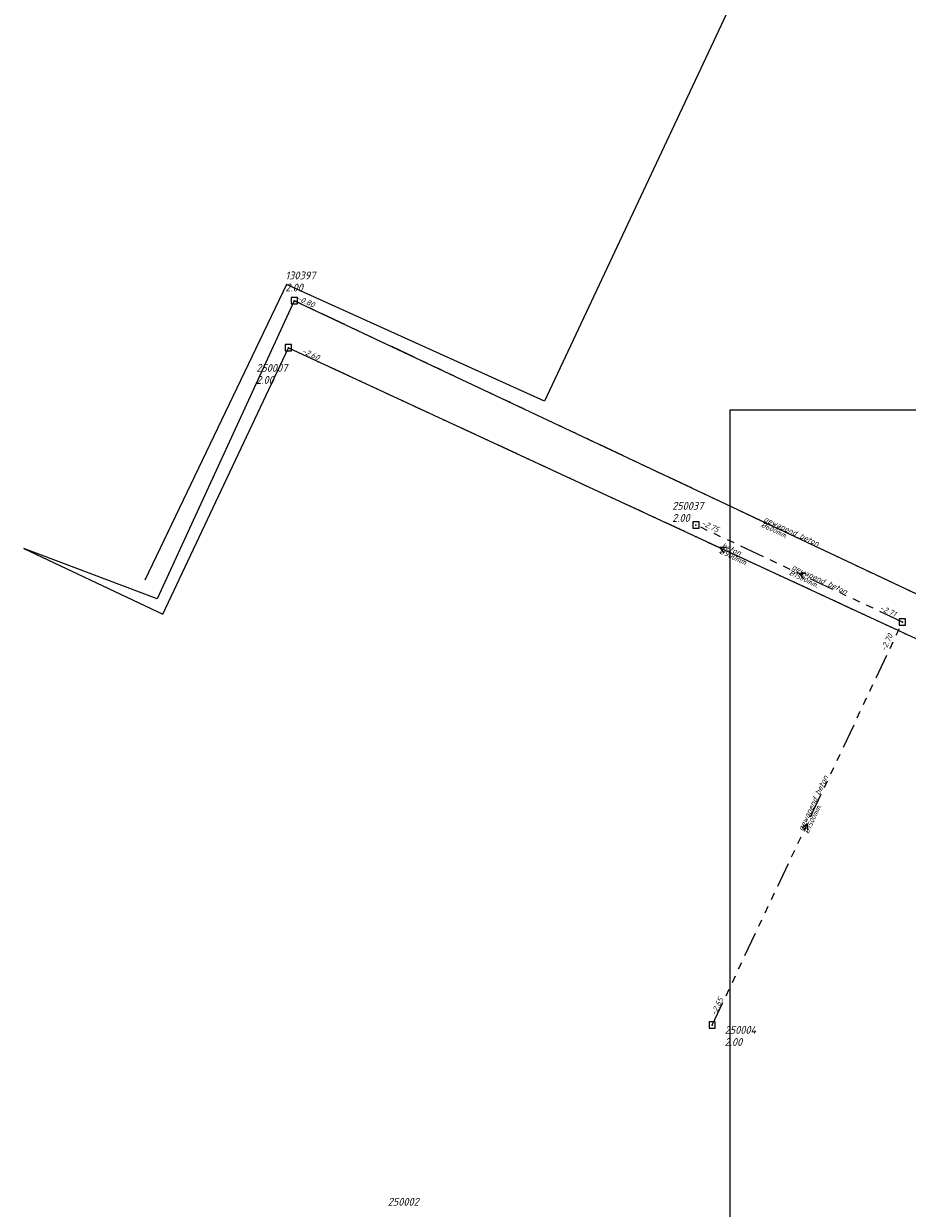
# Model space of a CAD drawing. Header units: metres. Extents: x 152202 to 157341, y 461610 to 468701.
# Tile 71 of 238: x 152327 to 152539, y 464826 to 465111. Entities that reach past the tile are written whole.
import ezdxf
from ezdxf.lldxf.tags import DXFTag

# ---------------------------------------------------------------- set-up
doc = ezdxf.new("R2010")
doc.units = ezdxf.units.M
doc.header["$PDMODE"] = 64
doc.header["$PDSIZE"] = 1.5
doc.linetypes.add('RI-GWA', pattern=[18.45, 6, -1.8, 1.75, -1.8, 1.75, -1.8, 1.75, -1.8])
doc.linetypes.add('RI-VWA', pattern=[11, 5, -3, 0, -3])
doc.layers.get('0').update_dxf_attribs({"linetype": 'CONTINUOUS'})
doc.layers.get('DEFPOINTS').update_dxf_attribs({"linetype": 'CONTINUOUS'})
for name, color, linetype, lineweight in [('B-OI-RI-GWA-MATERIAAL-T18', 10, 'CONTINUOUS', 18), ('B-OI-RI-GWA-PUTDEKSELHOOGTE-T25', 10, 'CONTINUOUS', 25), ('B-OI-RI-GWA_BOB-T18', 10, 'CONTINUOUS', 18), ('B-OI-RI-GWA_DIAMETER-T18', 10, 'CONTINUOUS', 18), ('B-OI-RI-GWA_PUTNUMMER-T18', 10, 'CONTINUOUS', 18), ('B-OI-RI-GWA_RIOOLPUT-S', 10, 'CONTINUOUS', 25), ('B-OI-RI-GWA_TRANSPORTLEIDING-G', 10, 'RI-GWA', 18), ('B-OI-RI-PERSLEIDING-G', 210, 'RI-PERS', 18), ('B-OI-RI-STROOMRICHTING-S', 252, 'CONTINUOUS', 25), ('B-OI-RI-VWA-BOB-T18', 34, 'CONTINUOUS', 18), ('B-OI-RI-VWA-DIAMETER-T18', 34, 'CONTINUOUS', 18), ('B-OI-RI-VWA-MATERIAAL-T18', 34, 'CONTINUOUS', 18), ('B-OI-RI-VWA_PUTDEKSELHOOGTE-T25', 34, 'CONTINUOUS', 25), ('B-OI-RI-VWA_PUTNUMMER-T25', 34, 'CONTINUOUS', 25), ('B-OI-RI-VWA_RIOOLPUT-S', 34, 'CONTINUOUS', 25), ('B-OI-RI-VWA_TRANSPORTLEIDING-G', 34, 'RI-VWA', 18)]:
    doc.layers.add(name, color=color, linetype=linetype, lineweight=lineweight)
doc.styles.add('NLCS-ISO-M500-T18_CURSIEF', font='NLCS-ISO.ttf', dxfattribs={"oblique": 15, "height": 0.9})
doc.styles.add('NLCS-ISO-M750-T18_CURSIEF', font='NLCS-ISO.ttf', dxfattribs={"oblique": 15, "height": 1.35})
doc.styles.add('NLCS-ISO-M750-T25_CURSIEF', font='NLCS-ISO.ttf', dxfattribs={"oblique": 15, "height": 1.875})
tags = doc.linetypes.add('RI-PERS', pattern='A,7,-2,["P",Standard,S=1.8,R=0,X=-0.5,Y=-0.9],-2,7,-2,[102,NLCS.SHX,S=1,R=180,X=0,Y=0],-2', length=22).pattern_tags.tags
tags[6] = DXFTag(74, 10)

# ---------------------------------------------------------------- blocks, each defined once
blk = doc.blocks.new('ACMAP_ANN_TEMPLATE_vwa-diam')
at = {"style": 'NLCS-ISO-M750-T18_CURSIEF', "oblique": 15}
blk.add_attdef('vwa-diam', (0.3, -1.3), '', height=1.35, dxfattribs=at)
blk = doc.blocks.new('ACMAP_ANN_TEMPLATE_vwa-materiaal')
at = {"style": 'NLCS-ISO-M750-T18_CURSIEF', "oblique": 15}
blk.add_attdef('vwa-mat', (0.3, 0.2), '', height=1.35, dxfattribs=at)
blk = doc.blocks.new('ACMAP_ANN_TEMPLATE_vwa-nap-l')
at = {"style": 'NLCS-ISO-M750-T18_CURSIEF', "oblique": 15}
blk.add_attdef('vwa-nap-l', (3.3, 0.2), '', height=1.35, dxfattribs=at)
blk = doc.blocks.new('ACMAP_ANN_TEMPLATE_gwa-diam')
at = {"style": 'NLCS-ISO-M500-T18_CURSIEF', "oblique": 15}
blk.add_attdef('gwa-diam', (-2.2, -1.3), '', height=1.2, dxfattribs=at)
blk = doc.blocks.new('ACMAP_ANN_TEMPLATE_gwa-materiaal')
at = {"style": 'NLCS-ISO-M750-T18_CURSIEF', "oblique": 15}
blk.add_attdef('gwa-mat', (-2.2, 0.2), '', height=1.35, dxfattribs=at)
blk = doc.blocks.new('ACMAP_ANN_TEMPLATE_gwa-nap-l')
at = {"style": 'NLCS-ISO-M750-T18_CURSIEF', "oblique": 15}
blk.add_attdef('gwa-nap-l', (2.3, 0.2), '', height=1.35, dxfattribs=at)
blk = doc.blocks.new('ACMAP_ANN_TEMPLATE_gwa-nap-r')
at = {"style": 'NLCS-ISO-M750-T18_CURSIEF', "oblique": 15}
blk.add_attdef('gwa-nap-r', (-5.6, 0.2), '', height=1.35, dxfattribs=at)
blk = doc.blocks.new('ACMAP_ANN_TEMPLATE_gwa-puth')
at = {"style": 'NLCS-ISO-M750-T25_CURSIEF', "oblique": 15}
blk.add_attdef('gwa-puth', (3, -5), '', height=1.88, dxfattribs=at)
blk = doc.blocks.new('ACMAP_ANN_TEMPLATE_gwa-putnr')
at = {"style": 'NLCS-ISO-M750-T25_CURSIEF', "oblique": 15}
blk.add_attdef('gwa-putnr', (3, -2.1), '', height=1.88, dxfattribs=at)
blk = doc.blocks.new('ACMAP_ANN_TEMPLATE_vwa-puth')
at = {"style": 'NLCS-ISO-M750-T25_CURSIEF', "oblique": 15}
blk.add_attdef('vwa-puth', (-3, 5), '', height=1.88, dxfattribs=at)
blk = doc.blocks.new('ACMAP_ANN_TEMPLATE_vwa-putnr')
at = {"style": 'NLCS-ISO-M750-T25_CURSIEF', "oblique": 15}
blk.add_attdef('vaw-putnr', (-3, 7.9), '', height=1.88, dxfattribs=at)

msp = doc.modelspace()

# ---------------------------------------------------------------- linework, layer by layer
at = {"layer": 'B-OI-RI-GWA_RIOOLPUT-S', "transparency": 33554623}
for p in [(152391.9, 465044.1), (152488.4, 464990.2), (152538.01, 464966.9), (152492.3, 464870.1)]:
    msp.add_point(p, dxfattribs=at)
at = {"layer": 'B-OI-RI-GWA_TRANSPORTLEIDING-G'}
for p, q in [((152621, 464936.1), (152391.9, 465044.1)), ((152538.01, 464966.9), (152488.4, 464990.2)), ((152492.3, 464870.1), (152538.01, 464966.9))]:
    msp.add_line(p, q, dxfattribs=at)
at = {"layer": 'B-OI-RI-PERSLEIDING-G'}
for p, q in [((152502.6, 465127.6), (152452, 465020)), ((152390, 465048), (152356, 464977)), ((152452, 465020), (152390, 465048)), ((152391.9, 465044.1), (152359, 464972.5)), ((152621, 464936.1), (152391.9, 465044.1)), ((152360.3, 464968.8), (152390.5, 465032.8)), ((152390.5, 465032.8), (152597.7, 464936.8)), ((152359, 464972.5), (152326.9, 464984.6)), ((152326.9, 464984.6), (152360.3, 464968.8))]:
    msp.add_line(p, q, dxfattribs=at)
at = {"layer": 'B-OI-RI-STROOMRICHTING-S'}
for points in [[(152495.71, 464984.85), (152494.1, 464984.8), (152495.1, 464983.54)], [(152514.81, 464978.59), (152513.21, 464978.55), (152514.2, 464977.29)], [(152513.89, 464917.51), (152515.15, 464918.5), (152515.19, 464916.89)]]:
    msp.add_lwpolyline(points, dxfattribs=at)
at = {"layer": 'B-OI-RI-VWA_RIOOLPUT-S'}
msp.add_point((152390.5, 465032.8), dxfattribs=at)
at = {"layer": 'B-OI-RI-VWA_TRANSPORTLEIDING-G'}
msp.add_line((152390.5, 465032.8), (152597.7, 464936.8), dxfattribs=at)
at = {"layer": 'DEFPOINTS', "flags": 128}
msp.add_lwpolyline([(152695.304, 465018.079), (152690.66, 465017.766), (152653.818, 465017.766), (152496.552, 465017.766), (152496.552, 464765.645), (152496.552, 464700.382), (152695.304, 464700.382)], close=True, dxfattribs=at)

# ---------------------------------------------------------------- block references
at = {"layer": 'B-OI-RI-GWA-MATERIAAL-T18', "transparency": 33554623}
ref = msp.add_blockref('ACMAP_ANN_TEMPLATE_gwa-materiaal', (152506.45, 464990.1), dxfattribs=dict(at, rotation=334.7603476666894))
ref.add_attrib('gwa-mat', 'gewapend beton', (152504.545, 464991.219), dxfattribs={"layer": '0', "color": 0, "linetype": 'ByBlock', "height": 1.35, "rotation": 334.76035, "style": 'NLCS-ISO-M750-T18_CURSIEF', "oblique": 15})
ref = msp.add_blockref('ACMAP_ANN_TEMPLATE_gwa-materiaal', (152513.205, 464978.55), dxfattribs=dict(at, rotation=334.8422750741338))
ref.add_attrib('gwa-mat', 'gewapend beton', (152511.299, 464979.666), dxfattribs={"layer": '0', "color": 0, "linetype": 'ByBlock', "height": 1.35, "rotation": 334.84228, "style": 'NLCS-ISO-M750-T18_CURSIEF', "oblique": 15})
ref = msp.add_blockref('ACMAP_ANN_TEMPLATE_gwa-materiaal', (152515.155, 464918.5), dxfattribs=dict(at, rotation=64.72281551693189))
ref.add_attrib('gwa-mat', 'gewapend beton', (152514.035, 464916.596), dxfattribs={"layer": '0', "color": 0, "linetype": 'ByBlock', "height": 1.35, "rotation": 64.72282, "style": 'NLCS-ISO-M750-T18_CURSIEF', "oblique": 15})
at = {"layer": 'B-OI-RI-GWA-PUTDEKSELHOOGTE-T25', "transparency": 33554623}
ref = msp.add_blockref('ACMAP_ANN_TEMPLATE_gwa-puth', (152386.778, 465051.333), dxfattribs=at)
ref.add_attrib('gwa-puth', '2.00', (152389.778, 465046.333), dxfattribs={"layer": '0', "color": 0, "linetype": 'ByBlock', "height": 1.875, "style": 'NLCS-ISO-M750-T25_CURSIEF', "oblique": 15})
ref = msp.add_blockref('ACMAP_ANN_TEMPLATE_gwa-puth', (152479.684, 464995.972), dxfattribs=at)
ref.add_attrib('gwa-puth', '2.00', (152482.684, 464990.972), dxfattribs={"layer": '0', "color": 0, "linetype": 'ByBlock', "height": 1.875, "style": 'NLCS-ISO-M750-T25_CURSIEF', "oblique": 15})
ref = msp.add_blockref('ACMAP_ANN_TEMPLATE_gwa-puth', (152492.3, 464870.1), dxfattribs=at)
ref.add_attrib('gwa-puth', '2.00', (152495.3, 464865.1), dxfattribs={"layer": '0', "color": 0, "linetype": 'ByBlock', "height": 1.875, "style": 'NLCS-ISO-M750-T25_CURSIEF', "oblique": 15})
at = {"layer": 'B-OI-RI-GWA_BOB-T18', "transparency": 33554623}
ref = msp.add_blockref('ACMAP_ANN_TEMPLATE_gwa-nap-r', (152397.358, 465041.722), dxfattribs=dict(at, rotation=334.7603476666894))
ref.add_attrib('gwa-nap-r', '-0.80', (152392.378, 465044.291), dxfattribs={"layer": '0', "color": 0, "linetype": 'ByBlock', "height": 1.35, "rotation": 334.76035, "style": 'NLCS-ISO-M750-T18_CURSIEF', "oblique": 15})
ref = msp.add_blockref('ACMAP_ANN_TEMPLATE_gwa-nap-r', (152494.509, 464987.724), dxfattribs=dict(at, rotation=334.8422750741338))
ref.add_attrib('gwa-nap-r', '-2.75', (152489.526, 464990.286), dxfattribs={"layer": '0', "color": 0, "linetype": 'ByBlock', "height": 1.35, "rotation": 334.84228, "style": 'NLCS-ISO-M750-T18_CURSIEF', "oblique": 15})
ref = msp.add_blockref('ACMAP_ANN_TEMPLATE_gwa-nap-l', (152530.23, 464970.672), dxfattribs=dict(at, rotation=334.8422750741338))
ref.add_attrib('gwa-nap-l', '-2.71', (152532.396, 464969.875), dxfattribs={"layer": '0', "color": 0, "linetype": 'ByBlock', "height": 1.35, "rotation": 334.84228, "style": 'NLCS-ISO-M750-T18_CURSIEF', "oblique": 15})
ref = msp.add_blockref('ACMAP_ANN_TEMPLATE_gwa-nap-r', (152536.47, 464964.702), dxfattribs=dict(at, rotation=64.72281551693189))
ref.add_attrib('gwa-nap-r', '-2.70', (152533.898, 464959.724), dxfattribs={"layer": '0', "color": 0, "linetype": 'ByBlock', "height": 1.35, "rotation": 64.72282, "style": 'NLCS-ISO-M750-T18_CURSIEF', "oblique": 15})
ref = msp.add_blockref('ACMAP_ANN_TEMPLATE_gwa-nap-l', (152492.3, 464870.1), dxfattribs=dict(at, rotation=64.72281551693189))
ref.add_attrib('gwa-nap-l', '-2.65', (152493.101, 464872.265), dxfattribs={"layer": '0', "color": 0, "linetype": 'ByBlock', "height": 1.35, "rotation": 64.72282, "style": 'NLCS-ISO-M750-T18_CURSIEF', "oblique": 15})
at = {"layer": 'B-OI-RI-GWA_DIAMETER-T18', "transparency": 33554623}
ref = msp.add_blockref('ACMAP_ANN_TEMPLATE_gwa-diam', (152506.45, 464990.1), dxfattribs=dict(at, rotation=334.7603476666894))
ref.add_attrib('gwa-diam', '%%c600mm.', (152503.906, 464989.862), dxfattribs={"layer": '0', "color": 0, "linetype": 'ByBlock', "height": 1.2, "rotation": 334.76035, "style": 'NLCS-ISO-M500-T18_CURSIEF', "oblique": 15})
ref = msp.add_blockref('ACMAP_ANN_TEMPLATE_gwa-diam', (152513.205, 464978.55), dxfattribs=dict(at, rotation=334.8422750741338))
ref.add_attrib('gwa-diam', '%%c1500mm.', (152510.661, 464978.309), dxfattribs={"layer": '0', "color": 0, "linetype": 'ByBlock', "height": 1.2, "rotation": 334.84228, "style": 'NLCS-ISO-M500-T18_CURSIEF', "oblique": 15})
ref = msp.add_blockref('ACMAP_ANN_TEMPLATE_gwa-diam', (152515.155, 464918.5), dxfattribs=dict(at, rotation=64.72281551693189))
ref.add_attrib('gwa-diam', '%%c1500mm.', (152515.391, 464915.956), dxfattribs={"layer": '0', "color": 0, "linetype": 'ByBlock', "height": 1.2, "rotation": 64.72282, "style": 'NLCS-ISO-M500-T18_CURSIEF', "oblique": 15})
at = {"layer": 'B-OI-RI-GWA_PUTNUMMER-T18', "transparency": 33554623}
ref = msp.add_blockref('ACMAP_ANN_TEMPLATE_gwa-putnr', (152386.778, 465051.333), dxfattribs=at)
ref.add_attrib('gwa-putnr', '130397', (152389.778, 465049.233), dxfattribs={"layer": '0', "color": 0, "linetype": 'ByBlock', "height": 1.875, "style": 'NLCS-ISO-M750-T25_CURSIEF', "oblique": 15})
ref = msp.add_blockref('ACMAP_ANN_TEMPLATE_gwa-putnr', (152479.684, 464995.972), dxfattribs=at)
ref.add_attrib('gwa-putnr', '250037', (152482.684, 464993.872), dxfattribs={"layer": '0', "color": 0, "linetype": 'ByBlock', "height": 1.875, "style": 'NLCS-ISO-M750-T25_CURSIEF', "oblique": 15})
ref = msp.add_blockref('ACMAP_ANN_TEMPLATE_gwa-putnr', (152492.3, 464870.1), dxfattribs=at)
ref.add_attrib('gwa-putnr', '250004', (152495.3, 464868), dxfattribs={"layer": '0', "color": 0, "linetype": 'ByBlock', "height": 1.875, "style": 'NLCS-ISO-M750-T25_CURSIEF', "oblique": 15})
ref = msp.add_blockref('ACMAP_ANN_TEMPLATE_gwa-putnr', (152411.367, 464828.823), dxfattribs=at)
ref.add_attrib('gwa-putnr', '250002', (152414.367, 464826.723), dxfattribs={"layer": '0', "color": 0, "linetype": 'ByBlock', "height": 1.875, "style": 'NLCS-ISO-M750-T25_CURSIEF', "oblique": 15})
at = {"layer": 'B-OI-RI-VWA-BOB-T18'}
ref = msp.add_blockref('ACMAP_ANN_TEMPLATE_vwa-nap-l', (152390.5, 465032.8), dxfattribs=dict(at, rotation=335.1407453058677))
ref.add_attrib('vwa-nap-l', '-2.60', (152393.578, 465031.594), dxfattribs={"layer": '0', "color": 0, "linetype": 'ByBlock', "height": 1.35, "rotation": 335.14075, "style": 'NLCS-ISO-M750-T18_CURSIEF', "oblique": 15})
at = {"layer": 'B-OI-RI-VWA-DIAMETER-T18'}
ref = msp.add_blockref('ACMAP_ANN_TEMPLATE_vwa-diam', (152494.1, 464984.8), dxfattribs=dict(at, rotation=335.1407453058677))
ref.add_attrib('vwa-diam', '%%c900mm.', (152493.826, 464983.494), dxfattribs={"layer": '0', "color": 0, "linetype": 'ByBlock', "height": 1.35, "rotation": 335.14075, "style": 'NLCS-ISO-M750-T18_CURSIEF', "oblique": 15})
at = {"layer": 'B-OI-RI-VWA-MATERIAAL-T18'}
ref = msp.add_blockref('ACMAP_ANN_TEMPLATE_vwa-materiaal', (152494.1, 464984.8), dxfattribs=dict(at, rotation=335.1407453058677))
ref.add_attrib('vwa-mat', 'beton', (152494.456, 464984.855), dxfattribs={"layer": '0', "color": 0, "linetype": 'ByBlock', "height": 1.35, "rotation": 335.14075, "style": 'NLCS-ISO-M750-T18_CURSIEF', "oblique": 15})
at = {"layer": 'B-OI-RI-VWA_PUTDEKSELHOOGTE-T25'}
ref = msp.add_blockref('ACMAP_ANN_TEMPLATE_vwa-puth', (152385.772, 465019.121), dxfattribs=at)
ref.add_attrib('vwa-puth', '2.00', (152382.772, 465024.121), dxfattribs={"layer": '0', "color": 0, "linetype": 'ByBlock', "height": 1.875, "style": 'NLCS-ISO-M750-T25_CURSIEF', "oblique": 15})
at = {"layer": 'B-OI-RI-VWA_PUTNUMMER-T25'}
ref = msp.add_blockref('ACMAP_ANN_TEMPLATE_vwa-putnr', (152385.772, 465019.121), dxfattribs=at)
ref.add_attrib('vaw-putnr', '250007', (152382.772, 465027.021), dxfattribs={"layer": '0', "color": 0, "linetype": 'ByBlock', "height": 1.875, "style": 'NLCS-ISO-M750-T25_CURSIEF', "oblique": 15})

doc.saveas('drawing.dxf')
